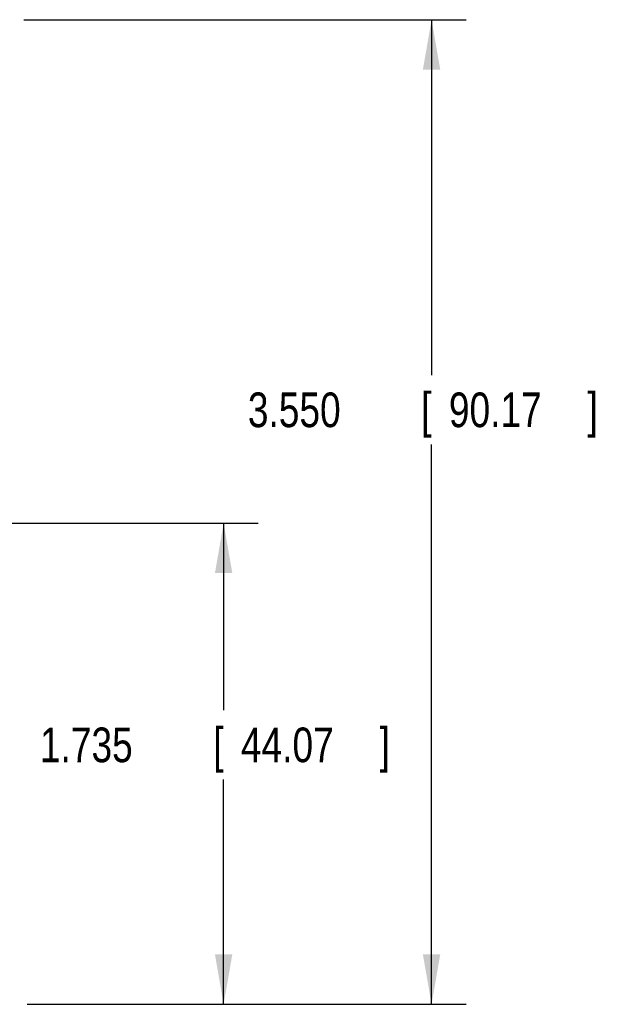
# Model space of a CAD drawing. Header units: inches. Extents: x 0 to 34, y 0 to 22.
# Tile 23 of 120: x 7.2 to 9.3, y 5.7 to 9.3. Entities that reach past the tile are written whole.
import ezdxf

# ---------------------------------------------------------------- set-up
doc = ezdxf.new("R2010")
doc.units = ezdxf.units.IN
doc.header["$LTSCALE"] = 1.87
doc.header["$MEASUREMENT"] = 0
doc.layers.get('0').update_dxf_attribs({"linetype": 'CONTINUOUS'})
doc.layers.add('DIMENSIONS', color=7, linetype='CONTINUOUS')
doc.styles.get("Standard").update_dxf_attribs({"font": 'txt', "width": 0.8})
doc.dimstyles.new('DIMSTYLE_1', dxfattribs={"dimtxt": 0.125, "dimasz": 0.18, "dimexe": 0.18, "dimexo": 0.0625, "dimgap": 0.09, "dimtad": 0, "dimtih": 1, "dimtoh": 1, "dimdec": 3, "dimzin": 4, "dimdsep": 46, "dimtxsty": 'STANDARD', "dimblk": '_FILLED', "dimblk1": '_FILLED', "dimblk2": '_FILLED', "dimcen": 0.09, "dimadec": 0, "dimazin": 0, "dimtp": 0.01, "dimtm": 0.01, "dimtfac": 1, "dimtdec": 3, "dimtofl": 0, "dimtmove": 0, "dimatfit": 3, "dimldrblk": '_FILLED', "dimfxl": 1, "dimtolj": 1, "dimtzin": 4, "dimarcsym": 0})

# ---------------------------------------------------------------- blocks, each defined once
blk = doc.blocks.new('_FILLED')
at = {"color": 0, "linetype": 'BYBLOCK'}
blk.add_solid([(0, 0), (-1, 0.174), (-1, -0.174)], dxfattribs=at)
blk = doc.blocks.new('*D2')
at = {"layer": 'DIMENSIONS', "color": 2, "linetype": 'CONTINUOUS'}
for p, q in [((7.2141, 9.2669), (8.8103, 9.2669)), ((8.6853, 9.2669), (8.6853, 7.9853)), ((8.6853, 5.7169), (8.6853, 7.7353)), ((7.2266, 5.7169), (8.8103, 5.7169))]:
    blk.add_line(p, q, dxfattribs=at)
at = {"layer": 'DIMENSIONS', "color": 2, "linetype": 'CONTINUOUS', "xscale": 0.18, "yscale": 0.18, "zscale": 0.18}
for p, rotation in [((8.6853, 9.2669), 90), ((8.6853, 5.7169), 270)]:
    blk.add_blockref('_FILLED', p, dxfattribs=dict(at, rotation=rotation))
at = {"layer": 'DIMENSIONS', "color": 2, "linetype": 'CONTINUOUS', "width": 0.8}
for s, p in [('3.550', (8.0228, 7.7978)), ('[', (8.6478, 7.7978)), ('90.17', (8.7478, 7.7978)), (']', (9.2478, 7.7978))]:
    blk.add_text(s, height=0.125, dxfattribs=at).set_placement(p)
blk = doc.blocks.new('*D3')
at = {"layer": 'DIMENSIONS', "color": 2, "linetype": 'CONTINUOUS'}
for p, q in [((5.7706, 7.4519), (8.0603, 7.4519)), ((7.9353, 7.4519), (7.9353, 6.7773)), ((7.9353, 5.7169), (7.9353, 6.5273)), ((7.2458, 5.7169), (8.0603, 5.7169))]:
    blk.add_line(p, q, dxfattribs=at)
at = {"layer": 'DIMENSIONS', "color": 2, "linetype": 'CONTINUOUS', "xscale": 0.18, "yscale": 0.18, "zscale": 0.18}
for p, rotation in [((7.9353, 7.4519), 90), ((7.9353, 5.7169), 270)]:
    blk.add_blockref('_FILLED', p, dxfattribs=dict(at, rotation=rotation))
at = {"layer": 'DIMENSIONS', "color": 2, "linetype": 'CONTINUOUS', "width": 0.8}
for s, p in [('1.735', (7.2728, 6.5898)), ('[', (7.8978, 6.5898)), ('44.07', (7.9978, 6.5898)), (']', (8.4978, 6.5898))]:
    blk.add_text(s, height=0.125, dxfattribs=at).set_placement(p)

msp = doc.modelspace()

# ---------------------------------------------------------------- dimensions: what is measured, and where the dimension line sits
at = {"layer": 'DIMENSIONS', "color": 2, "linetype": 'CONTINUOUS'}
for base, p1, p2, picture, middle in [((8.6853, 9.2669), (7.2266, 5.7169), (7.2141, 9.2669), '*D2', (8.6853, 7.8603)), ((7.9353, 7.4519), (7.2458, 5.7169), (5.7706, 7.4519), '*D3', (7.9353, 6.6523))]:
    dim = msp.add_linear_dim(base=base, p1=p1, p2=p2, angle=90, dimstyle='DIMSTYLE_1', dxfattribs=at)
    dim.commit()
    dim.dimension.update_dxf_attribs({"geometry": picture, "text_midpoint": middle, "dimtype": 160})

doc.saveas('drawing.dxf')
